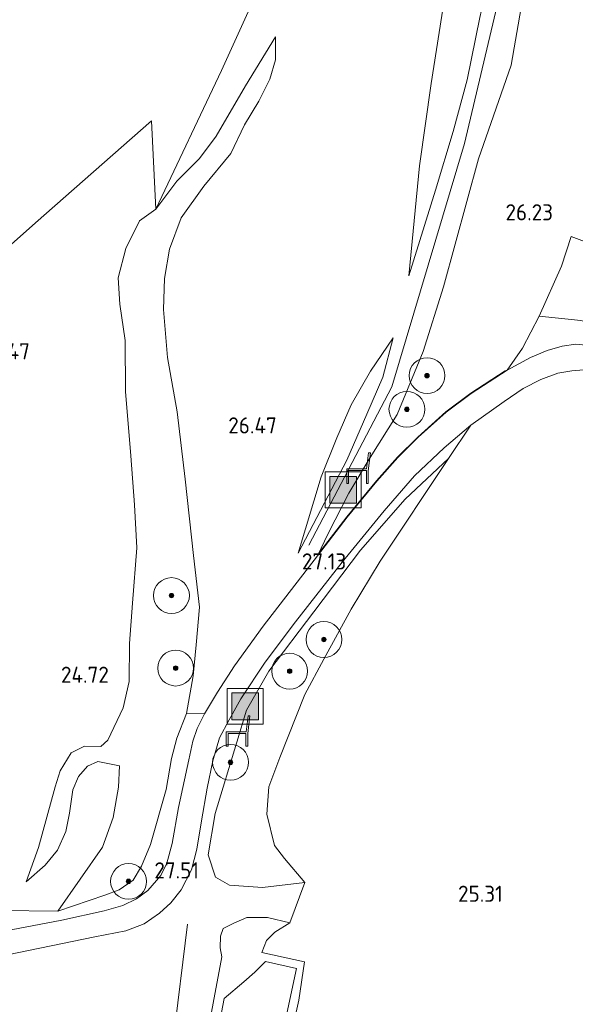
# Model space of a CAD drawing. Extents: x 184075 to 186166, y 346026 to 349063.
# Tile 121 of 136: x 185217 to 185279, y 348167 to 348277. Entities that reach past the tile are written whole.
import ezdxf
from ezdxf.enums import TextEntityAlignment as Align

# ---------------------------------------------------------------- set-up
doc = ezdxf.new("R2010")
doc.units = 0
for name, color, linetype, lineweight in [('B-ME-GR-BOOM-S', 90, 'Continuous', 25), ('B-ME-GR-GRAS-GV', 60, 'Continuous', 13), ('B-ME-GW-OPHOGING_KRUIN-G', 90, 'Continuous', 18), ('B-ME-GW-TALUD_KRUIN-G', 90, 'Continuous', 18), ('B-ME-GW-TALUD_TEEN-G', 90, 'Continuous', 18), ('B-ME-IE-MEUBILAIR_WEGMEUBILAIR-S', 7, 'Continuous', 25), ('B-ME-IE-TERREINAFSCHEIDING_KUNSTMATIG_HEKWERK-G', 20, 'IE-TERREINAFSCHEIDING-KUNSTMATIG', 18), ('B-ME-OG-HOOGTEPUNT-S', 7, 'Continuous', 25), ('B-ME-VH-VERHARDING_ASFALT-GV', 252, 'Continuous', 18)]:
    doc.layers.add(name, color=color, linetype=linetype, lineweight=lineweight)
doc.styles.add('NLCS-ISO-ANNOTATIVE-T18', font='NLCS-ISO.ttf', dxfattribs={"height": 1.8})
doc.linetypes.add('IE-TERREINAFSCHEIDING-KUNSTMATIG', pattern='A,4,[82,NLCS.SHX,S=0.75,R=90,X=0,Y=0],4,-2', length=10)

# ---------------------------------------------------------------- blocks, each defined once
blk = doc.blocks.new('SAL-HOOGTELABEL-SO')
at = {"color": 0, "linetype": 'ByBlock', "lineweight": -2, "style": 'NLCS-ISO-ANNOTATIVE-T18'}
blk.add_attdef('HOOGTE', text='', height=1.8, dxfattribs=at).set_placement((2.79, 0), align=Align.RIGHT)
blk = doc.blocks.new('SIE-WEG_ZITBANK-SO')
at = {"color": 0, "linetype": 'ByBlock', "lineweight": 18}
blk.add_lwpolyline([(-0.91, -1.63), (-0.91, -0.2), (1.09, -0.2), (1.09, -1.63), (1.29, -1.63), (1.29, -0.21), (1.54, 1.78), (1.33, 1.78), (1.11, 0), (-1.11, 0), (-1.11, -1.63)], close=True, dxfattribs=at)
blk = doc.blocks.new('SGR-BOOM_01-SO')
at = {"linetype": 'ByBlock', "lineweight": 18}
h = blk.add_hatch(color=0, dxfattribs=at)
h.dxf.hatch_style = 1
edge = h.paths.add_edge_path()
edge.add_arc((0, 0), 0.25, 0, 360)
at = {"color": 0, "linetype": 'ByBlock', "lineweight": 18}
for radius in [2, 0.25]:
    blk.add_circle((0, 0), radius, dxfattribs=at)
blk = doc.blocks.new('SIE-WEG_AFVALBAK-SO')
at = {"linetype": 'ByBlock', "lineweight": 18}
h = blk.add_hatch(color=0, dxfattribs=at)
h.dxf.hatch_style = 1
h.paths.add_polyline_path([(-1.5, -1.5), (1.5, -1.5), (1.5, 1.5), (-1.5, 1.5)])
at = {"color": 0, "linetype": 'ByBlock', "lineweight": 18}
for points in [[(-2, -2), (2, -2), (2, 2), (-2, 2)], [(-1.5, -1.5), (1.5, -1.5), (1.5, 1.5), (-1.5, 1.5)]]:
    blk.add_lwpolyline(points, close=True, dxfattribs=at)

msp = doc.modelspace()

# ---------------------------------------------------------------- linework, layer by layer
at = {"layer": 'B-ME-GR-GRAS-GV'}
for points in [[(185246.86, 348287.017, 25.131), (185239.587, 348270.975, 24.772), (185232.223, 348255.493, 25.014), (185231.765, 348265.343, 24.534), (185218.813, 348253.97, 24.43), (185197.181, 348234.789, 24.713)], [(185274.153, 348284.47, 27.29), (185271.932, 348271.568, 27.178), (185268.279, 348261.112, 27.252), (185264.352, 348246.804, 27.264), (185262.112, 348239.609, 27.297), (185259.185, 348232.576, 27.357), (185256.194, 348227.776, 27.368), (185253.78, 348223.794, 27.312), (185251.481, 348219.294, 27.256), (185250.29, 348216.811, 27.148), (185244.224, 348208.972, 27.417), (185241.03, 348204.534, 27.488), (185239.142, 348201.614, 27.496), (185237.66, 348199.198, 27.533), (185235.676, 348199.214, 27.294), (185236.417, 348203.41, 27.312), (185236.761, 348206.886, 27.252), (185237.13, 348211.097, 27.02), (185236.456, 348216.857, 26.744), (185235.505, 348225.375, 26.25), (185234.606, 348232.88, 26.209), (185233.547, 348238.936, 26.239), (185233.085, 348244.275, 26.254), (185233.203, 348247.732, 26.261), (185233.775, 348251.037, 26.321), (185235.052, 348254.519, 26.227), (185237.585, 348258.066, 26.164), (185240.614, 348261.695, 26.01), (185242.137, 348264.893, 25.965), (185243.75, 348267.553, 25.906), (185244.953, 348270.005, 25.722), (185245.608, 348272.129, 25.513), (185245.586, 348274.73, 25.266), (185242.269, 348269.25, 25.195), (185238.963, 348263.633, 25.154), (185237.126, 348261.149, 25.146), (185234.569, 348258.609, 25.06), (185232.223, 348255.493, 25.014), (185239.587, 348270.975, 24.772), (185246.86, 348287.017, 25.131)], [(185284.052, 348250.381, 25.445), (185278.61, 348252.447, 25.535), (185277.554, 348249.129, 25.786), (185275.038, 348243.563, 25.82), (185273.184, 348239.984, 25.831), (185271.464, 348237.517, 25.864), (185271.246, 348237.435, 25.868), (185267.431, 348234.967, 25.958), (185264.619, 348232.858, 26.089), (185261.493, 348230.066, 26.212), (185259.245, 348227.819, 26.343), (185256.873, 348225.186, 26.545), (185253.585, 348221.146, 26.762), (185250.717, 348217.444, 27.094), (185250.29, 348216.811, 27.148), (185251.481, 348219.294, 27.256), (185253.78, 348223.794, 27.312), (185256.194, 348227.776, 27.368), (185259.185, 348232.576, 27.357), (185262.112, 348239.609, 27.297), (185264.352, 348246.804, 27.264), (185268.279, 348261.112, 27.252), (185271.932, 348271.568, 27.178), (185274.153, 348284.47, 27.29)], [(185268.416, 348276.858, 27.376), (185267.003, 348269.922, 27.234), (185265.437, 348264.163, 27.365), (185263.464, 348257.599, 27.391), (185260.507, 348248.055, 27.294), (185261.677, 348260.316, 26.852), (185262.985, 348269.509, 26.564), (185264.478, 348279.01, 26.276)], [(185264.478, 348279.01, 26.276), (185262.985, 348269.509, 26.564), (185261.677, 348260.316, 26.852), (185260.507, 348248.055, 27.294), (185263.464, 348257.599, 27.391), (185265.437, 348264.163, 27.365), (185267.003, 348269.922, 27.234), (185268.416, 348276.858, 27.376)], [(185197.181, 348234.789, 24.713), (185218.813, 348253.97, 24.43), (185231.765, 348265.343, 24.534), (185232.223, 348255.493, 25.014), (185230.421, 348254.181, 24.918), (185228.899, 348251.115, 24.91), (185228.052, 348247.823, 24.888), (185228.213, 348244.904, 24.896), (185228.809, 348240.824, 24.97), (185228.865, 348235.136, 24.963), (185229.441, 348227.957, 24.982), (185229.872, 348222.485, 24.997), (185230.132, 348217.704, 24.993), (185229.619, 348211.538, 24.993), (185229.282, 348207.026, 25.079), (185229.266, 348202.801, 25.098), (185228.591, 348199.845, 25.112), (185226.865, 348196.232, 25.307), (185226.1, 348195.547, 25.329), (185224.29, 348195.571, 25.266), (185222.773, 348194.844, 25.206), (185221.553, 348192.837, 25.068), (185221.012, 348191.02, 25.105), (185219.122, 348184.263, 25.206), (185217.768, 348180.443, 25.483), (185219.888, 348182.301, 25.704), (185221.243, 348183.952, 25.76), (185222.176, 348186.037, 25.748), (185222.602, 348188.096, 25.745), (185222.97, 348190.688, 25.722), (185223.61, 348192.178, 25.76), (185224.609, 348193.329, 25.786), (185225.768, 348193.871, 25.763), (185228.176, 348193.372, 25.677), (185228.062, 348191.013, 25.913), (185227.482, 348187.631, 26.13), (185226.28, 348184.316, 26.347), (185221.281, 348177.174, 26.392), (185214.812, 348177.223, 25.565)], [(185279.706, 348243.068, 25.726), (185275.038, 348243.563, 25.82), (185277.554, 348249.129, 25.786), (185278.61, 348252.447, 25.535), (185284.052, 348250.381, 25.445)], [(185247.369, 348163.405, 25.3), (185248.191, 348167.222, 25.404), (185248.852, 348171.523, 25.475), (185244.074, 348172.566, 25.3), (185244.6, 348173.909, 25.498), (185245.524, 348174.811, 25.632), (185247.215, 348175.861, 25.988), (185248.867, 348180.372, 25.846), (185246.591, 348183.058, 25.936), (185245.497, 348184.499, 25.939), (185244.647, 348187.972, 25.969), (185244.862, 348191.052, 25.921), (185246.078, 348194.315, 25.898), (185248.869, 348201.322, 25.995), (185251.015, 348205.262, 26.025), (185254.04, 348210.865, 25.977), (185257.295, 348216.224, 25.805), (185264.905, 348227.655, 25.868), (185267.418, 348231.384, 25.932), (185271.131, 348234.03, 25.812), (185273.249, 348235.486, 25.793), (185275.216, 348236.486, 25.797), (185277.147, 348237.191, 25.726), (185278.695, 348237.436, 25.726), (185280.927, 348237.617, 25.704)], [(185215.68, 348172.286, 25.674), (185225.422, 348174.296, 26.878), (185228.905, 348174.953, 27.264), (185230.94, 348175.753, 27.462), (185232.642, 348176.922, 27.537), (185233.924, 348178.091, 27.552), (185235.069, 348179.555, 27.555), (185236.227, 348181.764, 27.552), (185236.807, 348184.08, 27.54), (185237.339, 348187.249, 27.552), (185237.961, 348190.878, 27.604), (185238.608, 348193.952, 27.518), (185239.368, 348196.492, 27.496), (185240.413, 348198.518, 27.458), (185241.748, 348200.858, 27.458), (185244.461, 348204.943, 27.391), (185247.833, 348209.456, 27.286), (185253.034, 348216.088, 26.998), (185257.725, 348221.837, 26.661), (185261.124, 348225.728, 26.302), (185264.429, 348228.861, 26.04), (185267.418, 348231.384, 25.932), (185264.905, 348227.655, 25.868), (185260.093, 348223.12, 26.418), (185255.085, 348217.437, 26.792), (185249.874, 348210.545, 27.219), (185244.843, 348203.957, 27.353), (185242.383, 348199.587, 27.417), (185241.291, 348196.036, 27.432), (185238.871, 348188.05, 27.424), (185238.08, 348183.443, 27.346), (185238.906, 348180.939, 27.136), (185240.454, 348180.051, 27.009), (185244.138, 348179.789, 26.414), (185248.867, 348180.372, 25.846), (185247.215, 348175.861, 25.988), (185244.716, 348176.475, 26.478), (185242.407, 348176.465, 26.676), (185240.968, 348175.833, 26.826), (185239.75, 348175.218, 27.155), (185239.451, 348174.391, 27.406), (185239.416, 348173.078, 27.623), (185239.598, 348172.069, 27.862), (185237.658, 348161.733, 27.769)], [(185214.812, 348177.223, 25.565), (185221.281, 348177.174, 26.392), (185226.552, 348178.939, 26.938), (185228.155, 348179.53, 27.02), (185229.693, 348180.63, 27.222), (185230.64, 348182.175, 27.331), (185231.65, 348184.61, 27.368), (185233.393, 348190.732, 27.376), (185233.976, 348194.198, 27.383), (185234.597, 348196.457, 27.316), (185235.676, 348199.214, 27.294), (185237.66, 348199.198, 27.533), (185236.857, 348197.539, 27.529), (185236.356, 348196.115, 27.552), (185235.928, 348194.04, 27.552), (185234.772, 348188.721, 27.548), (185234.079, 348184.712, 27.555), (185233.452, 348182.53, 27.525), (185232.786, 348181.154, 27.514), (185231.354, 348179.485, 27.447), (185230.079, 348178.535, 27.383), (185228.544, 348177.799, 27.249), (185226.465, 348177.213, 27.017), (185221.736, 348176.156, 26.489), (185216.067, 348175.077, 25.771)]]:
    msp.add_polyline3d(points, dxfattribs=at)
for points in [[(185234.597, 348196.457, 27.316), (185233.976, 348194.198, 27.383), (185233.393, 348190.732, 27.376), (185231.65, 348184.61, 27.368), (185230.64, 348182.175, 27.331), (185229.693, 348180.63, 27.222), (185228.155, 348179.53, 27.02), (185226.552, 348178.939, 26.938), (185221.281, 348177.174, 26.392), (185226.28, 348184.316, 26.347), (185227.482, 348187.631, 26.13), (185228.062, 348191.013, 25.913), (185228.176, 348193.372, 25.677), (185225.768, 348193.871, 25.763), (185224.609, 348193.329, 25.786), (185223.61, 348192.178, 25.76), (185222.97, 348190.688, 25.722), (185222.602, 348188.096, 25.745), (185222.176, 348186.037, 25.748), (185221.243, 348183.952, 25.76), (185219.888, 348182.301, 25.704), (185217.768, 348180.443, 25.483), (185219.122, 348184.263, 25.206), (185221.012, 348191.02, 25.105), (185221.553, 348192.837, 25.068), (185222.773, 348194.844, 25.206), (185224.29, 348195.571, 25.266), (185226.1, 348195.547, 25.329), (185226.865, 348196.232, 25.307), (185228.591, 348199.845, 25.112), (185229.266, 348202.801, 25.098), (185229.282, 348207.026, 25.079), (185229.619, 348211.538, 24.993), (185230.132, 348217.704, 24.993), (185229.872, 348222.485, 24.997), (185229.441, 348227.957, 24.982), (185228.865, 348235.136, 24.963), (185228.809, 348240.824, 24.97), (185228.213, 348244.904, 24.896), (185228.052, 348247.823, 24.888), (185228.899, 348251.115, 24.91), (185230.421, 348254.181, 24.918), (185232.223, 348255.493, 25.014), (185234.569, 348258.609, 25.06), (185237.126, 348261.149, 25.146), (185238.963, 348263.633, 25.154), (185242.269, 348269.25, 25.195), (185245.586, 348274.73, 25.266), (185245.608, 348272.129, 25.513), (185244.953, 348270.005, 25.722), (185243.75, 348267.553, 25.906), (185242.137, 348264.893, 25.965), (185240.614, 348261.695, 26.01), (185237.585, 348258.066, 26.164), (185235.052, 348254.519, 26.227), (185233.775, 348251.037, 26.321), (185233.203, 348247.732, 26.261), (185233.085, 348244.275, 26.254), (185233.547, 348238.936, 26.239), (185234.606, 348232.88, 26.209), (185235.505, 348225.375, 26.25), (185236.456, 348216.857, 26.744), (185237.13, 348211.097, 27.02), (185236.761, 348206.886, 27.252), (185236.417, 348203.41, 27.312), (185235.676, 348199.214, 27.294)], [(185279.706, 348243.068, 25.726), (185291.307, 348240.233, 25.67), (185307.278, 348236.623, 25.659), (185315.861, 348234.724, 25.636), (185329.543, 348231.525, 25.662), (185342.514, 348228.583, 25.734), (185353.152, 348226.042, 25.943), (185352.748, 348225.002, 25.943), (185352.492, 348224.178, 25.894), (185349.236, 348224.861, 25.894), (185336.581, 348227.857, 25.808), (185320.607, 348231.351, 25.681), (185306.045, 348234.494, 25.569), (185290.836, 348238.079, 25.655), (185285.233, 348239.429, 25.662), (185281.016, 348240.255, 25.67), (185279.157, 348240.412, 25.734), (185277.607, 348240.216, 25.719), (185275.925, 348239.704, 25.771), (185274.087, 348238.949, 25.827), (185271.464, 348237.517, 25.864), (185273.184, 348239.984, 25.831), (185275.038, 348243.563, 25.82)], [(185250.695, 348225.618, 26.875), (185248.121, 348217.114, 27.189), (185253.565, 348227.469, 27.428), (185255.788, 348232.599, 27.473), (185257.576, 348236.73, 27.447), (185258.735, 348241.121, 27.279), (185256.197, 348237.423, 27.009), (185254.049, 348233.652, 26.897), (185252.469, 348229.979, 26.889)], [(185253.565, 348227.469, 27.428), (185248.121, 348217.114, 27.189), (185250.695, 348225.618, 26.875), (185252.469, 348229.979, 26.889), (185254.049, 348233.652, 26.897), (185256.197, 348237.423, 27.009), (185258.735, 348241.121, 27.279), (185257.576, 348236.73, 27.447), (185255.788, 348232.599, 27.473)], [(185253.624, 348221.115, 26.762), (185250.29, 348216.811, 27.148), (185250.717, 348217.444, 27.094), (185253.585, 348221.146, 26.762), (185256.873, 348225.186, 26.545), (185259.245, 348227.819, 26.343), (185261.493, 348230.066, 26.212), (185264.619, 348232.858, 26.089), (185267.431, 348234.967, 25.958), (185271.246, 348237.435, 25.868), (185271.464, 348237.517, 25.864), (185267.46, 348234.926, 25.958), (185264.651, 348232.819, 26.089), (185261.527, 348230.03, 26.212), (185259.281, 348227.785, 26.343), (185256.911, 348225.153, 26.545)], [(185248.867, 348180.372, 25.846), (185244.138, 348179.789, 26.414), (185240.454, 348180.051, 27.009), (185238.906, 348180.939, 27.136), (185238.08, 348183.443, 27.346), (185238.871, 348188.05, 27.424), (185241.291, 348196.036, 27.432), (185242.383, 348199.587, 27.417), (185244.843, 348203.957, 27.353), (185249.874, 348210.545, 27.219), (185255.085, 348217.437, 26.792), (185260.093, 348223.12, 26.418), (185264.905, 348227.655, 25.868), (185257.295, 348216.224, 25.805), (185254.04, 348210.865, 25.977), (185251.015, 348205.262, 26.025), (185248.869, 348201.322, 25.995), (185246.078, 348194.315, 25.898), (185244.862, 348191.052, 25.921), (185244.647, 348187.972, 25.969), (185245.497, 348184.499, 25.939), (185246.591, 348183.058, 25.936)], [(185244.074, 348172.566, 25.3), (185248.852, 348171.523, 25.475), (185248.191, 348167.222, 25.404), (185247.369, 348163.405, 25.3), (185246.259, 348159.188, 25.543), (185240.217, 348160.307, 25.561), (185240.723, 348157.606, 25.627), (185236.646, 348158.98, 27.335), (185237.047, 348160.275, 27.327), (185237.658, 348161.733, 27.769), (185239.598, 348172.069, 27.862), (185239.416, 348173.078, 27.623), (185239.451, 348174.391, 27.406), (185239.75, 348175.218, 27.155), (185240.968, 348175.833, 26.826), (185242.407, 348176.465, 26.676), (185244.716, 348176.475, 26.478), (185247.215, 348175.861, 25.988), (185245.524, 348174.811, 25.632), (185244.6, 348173.909, 25.498)], [(185241.587, 348160.753, 24.809), (185245.629, 348160.009, 24.761), (185247.959, 348170.776, 24.664), (185244.496, 348171.535, 24.705), (185243.311, 348170.371, 24.768), (185242.066, 348169.28, 24.839), (185239.883, 348167.426, 24.896), (185239.248, 348164.112, 24.896)], [(185247.959, 348170.776, 24.664), (185245.629, 348160.009, 24.761), (185241.587, 348160.753, 24.809), (185239.248, 348164.112, 24.896), (185239.883, 348167.426, 24.896), (185242.066, 348169.28, 24.839), (185243.311, 348170.371, 24.768), (185244.496, 348171.535, 24.705)]]:
    msp.add_polyline3d(points, close=True, dxfattribs=at)
at = {"layer": 'B-ME-GW-OPHOGING_KRUIN-G'}
for points in [[(185249.323, 348218.015, 27.308), (185258.595, 348235.648, 27.462), (185266.715, 348262.831, 27.372), (185274.325, 348295.043, 27.492), (185276.504, 348308.857, 27.462)], [(185220.079, 348104.489, 27.545), (185231.046, 348131.132, 27.653), (185233.699, 348146.47, 27.713), (185234.165, 348162.688, 27.735), (185235.767, 348175.725, 27.634)]]:
    msp.add_polyline3d(points, dxfattribs=at)
at = {"layer": 'B-ME-GW-TALUD_KRUIN-G'}
for points in [[(185275.709, 348310.193, 27.346), (185276.964, 348312.237, 27.331), (185277.635, 348312.839, 27.331), (185278.607, 348313.117, 27.335), (185279.04, 348312.325, 27.327), (185278.934, 348311.656, 27.327), (185277.397, 348305.822, 27.395), (185275.971, 348301.16, 27.376), (185275.863, 348299.187, 27.38), (185276.789, 348297.741, 27.391), (185277.737, 348296.086, 27.368), (185277.908, 348294.242, 27.346), (185277.242, 348293.008, 27.338), (185274.153, 348284.47, 27.29), (185271.932, 348271.568, 27.178), (185268.279, 348261.112, 27.252), (185264.352, 348246.804, 27.264), (185262.112, 348239.609, 27.297), (185259.185, 348232.576, 27.357), (185256.194, 348227.776, 27.368), (185253.78, 348223.794, 27.312), (185251.481, 348219.294, 27.256), (185250.29, 348216.811, 27.148)], [(185260.507, 348248.055, 27.294), (185263.464, 348257.599, 27.391), (185265.437, 348264.163, 27.365), (185267.003, 348269.922, 27.234), (185268.416, 348276.858, 27.376), (185270.079, 348284.264, 27.368), (185271.198, 348291.228, 27.395), (185272.141, 348296.511, 27.439), (185272.932, 348300.937, 27.387), (185273.759, 348305.501, 27.383), (185274.466, 348307.832, 27.35), (185275.709, 348310.193, 27.346)], [(185221.281, 348177.174, 26.392), (185226.552, 348178.939, 26.938), (185228.155, 348179.53, 27.02), (185229.693, 348180.63, 27.222), (185230.64, 348182.175, 27.331), (185231.65, 348184.61, 27.368), (185233.393, 348190.732, 27.376), (185233.976, 348194.198, 27.383), (185234.597, 348196.457, 27.316), (185235.676, 348199.214, 27.294), (185236.417, 348203.41, 27.312), (185236.761, 348206.886, 27.252), (185237.13, 348211.097, 27.02), (185236.456, 348216.857, 26.744), (185235.505, 348225.375, 26.25), (185234.606, 348232.88, 26.209), (185233.547, 348238.936, 26.239), (185233.085, 348244.275, 26.254), (185233.203, 348247.732, 26.261), (185233.775, 348251.037, 26.321), (185235.052, 348254.519, 26.227), (185237.585, 348258.066, 26.164), (185240.614, 348261.695, 26.01), (185242.137, 348264.893, 25.965), (185243.75, 348267.553, 25.906), (185244.953, 348270.005, 25.722), (185245.608, 348272.129, 25.513), (185245.586, 348274.73, 25.266)], [(185278.61, 348252.447, 25.535), (185284.052, 348250.381, 25.445), (185293.229, 348247.862, 25.565), (185299.445, 348246.981, 25.531), (185304.044, 348246.123, 25.457), (185307.542, 348244.631, 25.457), (185310.501, 348242.156, 25.453), (185313.897, 348239.268, 25.408)], [(185248.121, 348217.114, 27.189), (185253.565, 348227.469, 27.428), (185255.788, 348232.599, 27.473), (185257.576, 348236.73, 27.447), (185258.735, 348241.121, 27.279)], [(185264.905, 348227.655, 25.868), (185260.093, 348223.12, 26.418), (185255.085, 348217.437, 26.792), (185249.874, 348210.545, 27.219), (185244.843, 348203.957, 27.353), (185242.383, 348199.587, 27.417), (185241.291, 348196.036, 27.432), (185238.871, 348188.05, 27.424), (185238.08, 348183.443, 27.346), (185238.906, 348180.939, 27.136), (185240.454, 348180.051, 27.009), (185244.138, 348179.789, 26.414), (185248.867, 348180.372, 25.846)], [(185217.768, 348180.443, 25.483), (185219.888, 348182.301, 25.704), (185221.243, 348183.952, 25.76), (185222.176, 348186.037, 25.748), (185222.602, 348188.096, 25.745), (185222.97, 348190.688, 25.722), (185223.61, 348192.178, 25.76), (185224.609, 348193.329, 25.786), (185225.768, 348193.871, 25.763), (185228.176, 348193.372, 25.677)], [(185247.215, 348175.861, 25.988), (185244.716, 348176.475, 26.478), (185242.407, 348176.465, 26.676), (185240.968, 348175.833, 26.826), (185239.75, 348175.218, 27.155), (185239.451, 348174.391, 27.406), (185239.416, 348173.078, 27.623), (185239.598, 348172.069, 27.862), (185237.658, 348161.733, 27.769)], [(185240.217, 348160.307, 25.561), (185246.259, 348159.188, 25.543), (185247.369, 348163.405, 25.3), (185248.191, 348167.222, 25.404), (185248.852, 348171.523, 25.475), (185244.074, 348172.566, 25.3)]]:
    msp.add_polyline3d(points, dxfattribs=at)
at = {"layer": 'B-ME-GW-TALUD_TEEN-G'}
for points in [[(185269.045, 348305.662, 25.932), (185268.239, 348299.816, 26.156), (185266.886, 348292.58, 26.209), (185265.9, 348286.379, 26.194), (185264.478, 348279.01, 26.276), (185262.985, 348269.509, 26.564), (185261.677, 348260.316, 26.852), (185260.507, 348248.055, 27.294)], [(185245.586, 348274.73, 25.266), (185242.269, 348269.25, 25.195), (185238.963, 348263.633, 25.154), (185237.126, 348261.149, 25.146), (185234.569, 348258.609, 25.06), (185232.223, 348255.493, 25.014), (185230.421, 348254.181, 24.918), (185228.899, 348251.115, 24.91), (185228.052, 348247.823, 24.888), (185228.213, 348244.904, 24.896), (185228.809, 348240.824, 24.97), (185228.865, 348235.136, 24.963), (185229.441, 348227.957, 24.982), (185229.872, 348222.485, 24.997), (185230.132, 348217.704, 24.993), (185229.619, 348211.538, 24.993), (185229.282, 348207.026, 25.079), (185229.266, 348202.801, 25.098), (185228.591, 348199.845, 25.112), (185226.865, 348196.232, 25.307), (185226.1, 348195.547, 25.329), (185224.29, 348195.571, 25.266), (185222.773, 348194.844, 25.206), (185221.553, 348192.837, 25.068), (185221.012, 348191.02, 25.105), (185219.122, 348184.263, 25.206), (185217.768, 348180.443, 25.483)], [(185278.61, 348252.447, 25.535), (185277.554, 348249.129, 25.786), (185275.038, 348243.563, 25.82), (185273.184, 348239.984, 25.831), (185271.464, 348237.517, 25.864)], [(185258.735, 348241.121, 27.279), (185256.197, 348237.423, 27.009), (185254.049, 348233.652, 26.897), (185252.469, 348229.979, 26.889), (185250.695, 348225.618, 26.875), (185248.121, 348217.114, 27.189)], [(185250.29, 348216.811, 27.148), (185250.717, 348217.444, 27.094), (185253.585, 348221.146, 26.762), (185256.873, 348225.186, 26.545), (185259.245, 348227.819, 26.343), (185261.493, 348230.066, 26.212), (185264.619, 348232.858, 26.089), (185267.431, 348234.967, 25.958), (185271.246, 348237.435, 25.868), (185271.464, 348237.517, 25.864)], [(185248.867, 348180.372, 25.846), (185246.591, 348183.058, 25.936), (185245.497, 348184.499, 25.939), (185244.647, 348187.972, 25.969), (185244.862, 348191.052, 25.921), (185246.078, 348194.315, 25.898), (185248.869, 348201.322, 25.995), (185251.015, 348205.262, 26.025), (185254.04, 348210.865, 25.977), (185257.295, 348216.224, 25.805), (185264.905, 348227.655, 25.868)], [(185228.176, 348193.372, 25.677), (185228.062, 348191.013, 25.913), (185227.482, 348187.631, 26.13), (185226.28, 348184.316, 26.347)], [(185244.074, 348172.566, 25.3), (185244.6, 348173.909, 25.498), (185245.524, 348174.811, 25.632), (185247.215, 348175.861, 25.988)]]:
    msp.add_polyline3d(points, dxfattribs=at)
msp.add_polyline3d([(185244.496, 348171.535, 24.705), (185243.311, 348170.371, 24.768), (185242.066, 348169.28, 24.839), (185239.883, 348167.426, 24.896), (185239.248, 348164.112, 24.896), (185241.587, 348160.753, 24.809), (185245.629, 348160.009, 24.761), (185247.959, 348170.776, 24.664)], close=True, dxfattribs=at)
at = {"layer": 'B-ME-IE-TERREINAFSCHEIDING_KUNSTMATIG_HEKWERK-G'}
for points in [[(185162.759, 348204.156, 24.978), (185173.894, 348214.764, 24.879), (185197.181, 348234.789, 24.713), (185218.813, 348253.97, 24.43), (185231.765, 348265.343, 24.534), (185232.223, 348255.493, 25.014), (185239.587, 348270.975, 24.772), (185246.86, 348287.017, 25.131), (185251.084, 348293.048, 25.175), (185254.492, 348296.781, 25.14), (185257.988, 348299.873, 25.059), (185258.5, 348300.28, 25.011)], [(185353.152, 348226.042, 25.943), (185342.514, 348228.583, 25.734), (185329.543, 348231.525, 25.662), (185315.861, 348234.724, 25.636), (185307.278, 348236.623, 25.659), (185291.307, 348240.233, 25.67), (185279.706, 348243.068, 25.726), (185275.038, 348243.563, 25.82)], [(185161.227, 348201.083, 24.832), (185177.779, 348193.029, 24.978), (185200.083, 348182.034, 25.064), (185208.344, 348177.826, 25.217), (185214.812, 348177.223, 25.565), (185221.281, 348177.174, 26.392)], [(185221.281, 348177.174, 26.392), (185226.28, 348184.316, 26.347)]]:
    msp.add_polyline3d(points, dxfattribs=at)
at = {"layer": 'B-ME-VH-VERHARDING_ASFALT-GV'}
for points in [[(185216.067, 348175.077, 25.771), (185221.736, 348176.156, 26.489), (185226.465, 348177.213, 27.017), (185228.544, 348177.799, 27.249), (185230.079, 348178.535, 27.383), (185231.354, 348179.485, 27.447), (185232.786, 348181.154, 27.514), (185233.452, 348182.53, 27.525), (185234.079, 348184.712, 27.555), (185234.772, 348188.721, 27.548), (185235.928, 348194.04, 27.552), (185236.356, 348196.115, 27.552), (185236.857, 348197.539, 27.529), (185237.66, 348199.198, 27.533), (185239.142, 348201.614, 27.496), (185241.03, 348204.534, 27.488), (185244.224, 348208.972, 27.417), (185250.29, 348216.811, 27.148), (185253.624, 348221.115, 26.762), (185256.911, 348225.153, 26.545), (185259.281, 348227.785, 26.343), (185261.527, 348230.03, 26.212), (185264.651, 348232.819, 26.089), (185267.46, 348234.926, 25.958), (185271.464, 348237.517, 25.864), (185274.087, 348238.949, 25.827), (185275.925, 348239.704, 25.771), (185277.607, 348240.216, 25.719), (185279.157, 348240.412, 25.734)], [(185280.927, 348237.617, 25.704), (185278.695, 348237.436, 25.726), (185277.147, 348237.191, 25.726), (185275.216, 348236.486, 25.797), (185273.249, 348235.486, 25.793), (185271.131, 348234.03, 25.812), (185267.418, 348231.384, 25.932), (185264.429, 348228.861, 26.04), (185261.124, 348225.728, 26.302), (185257.725, 348221.837, 26.661), (185253.034, 348216.088, 26.998), (185247.833, 348209.456, 27.286), (185244.461, 348204.943, 27.391), (185241.748, 348200.858, 27.458), (185240.413, 348198.518, 27.458), (185239.368, 348196.492, 27.496), (185238.608, 348193.952, 27.518), (185237.961, 348190.878, 27.604), (185237.339, 348187.249, 27.552), (185236.807, 348184.08, 27.54), (185236.227, 348181.764, 27.552), (185235.069, 348179.555, 27.555), (185233.924, 348178.091, 27.552), (185232.642, 348176.922, 27.537), (185230.94, 348175.753, 27.462), (185228.905, 348174.953, 27.264), (185225.422, 348174.296, 26.878), (185215.68, 348172.286, 25.674)]]:
    msp.add_polyline3d(points, dxfattribs=at)

# ---------------------------------------------------------------- block references
at = {"layer": 'B-ME-GR-BOOM-S'}
for p in [(185262.526, 348236.915, 27.133), (185260.277, 348233.154, 27.043), (185233.987, 348212.374, 26.179), (185251.01, 348207.474, 26.53), (185234.452, 348204.283, 26.523), (185247.183, 348203.938, 26.815), (185240.581, 348193.769, 27.619), (185229.192, 348180.488, 27.312)]:
    msp.add_blockref('SGR-BOOM_01-SO', p, dxfattribs=at)
at = {"layer": 'B-ME-IE-MEUBILAIR_WEGMEUBILAIR-S'}
for name, p in [('SIE-WEG_ZITBANK-SO', (185254.674, 348226.513, 27.391)), ('SIE-WEG_AFVALBAK-SO', (185253.162, 348224.178, 27.372)), ('SIE-WEG_AFVALBAK-SO', (185242.211, 348200.017, 27.466)), ('SIE-WEG_ZITBANK-SO', (185241.213, 348197.187, 27.514))]:
    msp.add_blockref(name, p, dxfattribs=at)
at = {"layer": 'B-ME-OG-HOOGTEPUNT-S'}
for p, values in [((185273.802, 348254.238, 26.231), {'HOOGTE': '26.23'}), ((185215.39, 348238.732, 24.473), {'HOOGTE': '24.47'}), ((185242.954, 348230.462, 26.47), {'HOOGTE': '26.47'}), ((185250.711, 348215.286, 27.133), {'HOOGTE': '27.13'}), ((185224.2, 348202.643, 24.723), {'HOOGTE': '24.72'}), ((185234.273, 348180.816, 27.514), {'HOOGTE': '27.51'}), ((185268.194, 348178.205, 25.311), {'HOOGTE': '25.31'})]:
    msp.add_blockref('SAL-HOOGTELABEL-SO', p, dxfattribs=at).add_auto_attribs(values)

doc.saveas('drawing.dxf')
